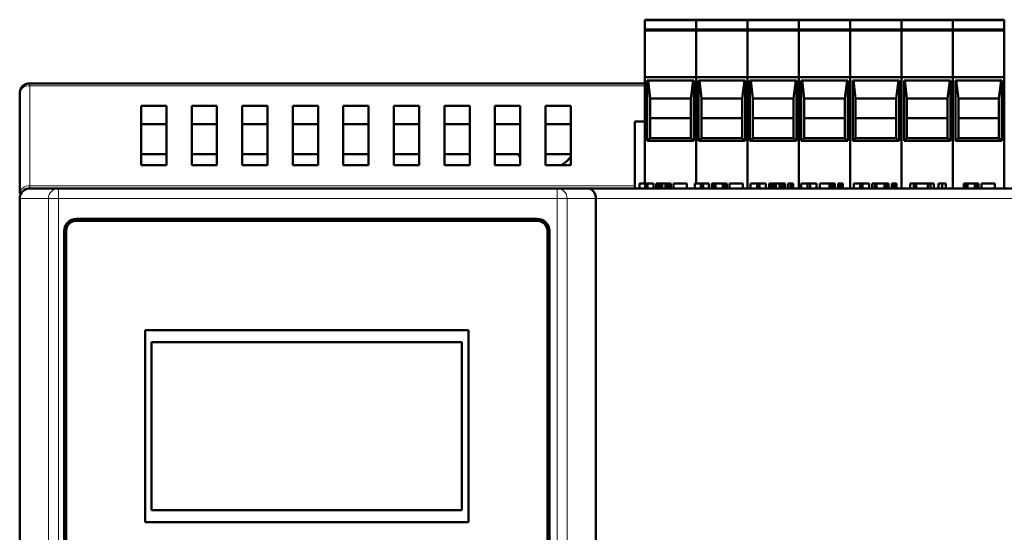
# Model space of a CAD drawing. Header units: millimetres. Extents: x 0 to 420, y 0 to 297.
# Tile 6 of 9: x 74 to 113, y 191 to 212. Entities that reach past the tile are written whole.
import ezdxf

# ---------------------------------------------------------------- set-up
doc = ezdxf.new("R2010")
doc.units = ezdxf.units.MM

msp = doc.modelspace()

# ---------------------------------------------------------------- linework, layer by layer
at = {"color": 7, "linetype": 'Continuous', "lineweight": 50}
for p, q in [((98.846, 211.547), (100.878, 211.547)), ((98.846, 211.547), (98.846, 211.507)), ((98.846, 211.187), (98.846, 211.507)), ((98.846, 211.187), (98.846, 211.147)), ((100.878, 211.547), (102.91, 211.547)), ((100.878, 211.547), (100.878, 211.507)), ((100.878, 211.187), (100.878, 211.507)), ((100.878, 211.187), (100.878, 211.147)), ((102.91, 211.547), (102.91, 211.507)), ((102.91, 211.547), (104.942, 211.547)), ((102.91, 211.507), (102.91, 211.187)), ((102.91, 211.187), (102.91, 211.147)), ((104.942, 211.547), (104.942, 211.507)), ((104.942, 211.547), (106.974, 211.547)), ((104.942, 211.507), (104.942, 211.187)), ((104.942, 211.187), (104.942, 211.147)), ((106.974, 211.547), (109.006, 211.547)), ((106.974, 211.547), (106.974, 211.507)), ((106.974, 211.187), (106.974, 211.507)), ((106.974, 211.187), (106.974, 211.147)), ((109.006, 211.547), (111.038, 211.547)), ((109.006, 211.547), (109.006, 211.507)), ((109.006, 211.187), (109.006, 211.507)), ((109.006, 211.187), (109.006, 211.147)), ((111.038, 211.547), (113.07, 211.547)), ((111.038, 211.547), (111.038, 211.507)), ((111.038, 211.187), (111.038, 211.507)), ((111.038, 211.187), (111.038, 211.147)), ((113.07, 211.547), (113.07, 211.507)), ((113.07, 211.507), (113.07, 211.187)), ((113.07, 211.187), (113.07, 211.147)), ((98.846, 211.147), (100.878, 211.147)), ((98.846, 211.091), (98.846, 211.147)), ((98.846, 209.267), (98.846, 211.091)), ((100.878, 211.147), (102.91, 211.147)), ((100.878, 211.091), (100.878, 211.147)), ((100.878, 209.267), (100.878, 211.091)), ((102.91, 211.147), (102.91, 211.091)), ((102.91, 211.147), (104.942, 211.147)), ((102.91, 211.091), (102.91, 209.267)), ((104.942, 211.147), (104.942, 211.091)), ((104.942, 211.147), (106.974, 211.147)), ((104.942, 211.091), (104.942, 209.267)), ((106.974, 211.147), (109.006, 211.147)), ((106.974, 211.091), (106.974, 211.147)), ((106.974, 209.267), (106.974, 211.091)), ((109.006, 211.147), (111.038, 211.147)), ((109.006, 211.091), (109.006, 211.147)), ((109.006, 209.267), (109.006, 211.091)), ((111.038, 211.147), (113.07, 211.147)), ((111.038, 211.091), (111.038, 211.147)), ((111.038, 209.267), (111.038, 211.091)), ((113.07, 211.147), (113.07, 211.091)), ((113.07, 211.091), (113.07, 209.267)), ((100.878, 209.267), (98.846, 209.267)), ((98.846, 205.071), (98.846, 209.267)), ((102.91, 209.267), (100.878, 209.267)), ((100.878, 205.071), (100.878, 209.267)), ((102.91, 209.267), (102.91, 204.871)), ((104.942, 209.267), (102.91, 209.267)), ((104.942, 209.267), (104.942, 204.871)), ((106.974, 209.267), (104.942, 209.267)), ((109.006, 209.267), (106.974, 209.267)), ((106.974, 204.871), (106.974, 209.267)), ((111.038, 209.267), (109.006, 209.267)), ((109.006, 204.871), (109.006, 209.267)), ((113.07, 209.267), (111.038, 209.267)), ((111.038, 204.871), (111.038, 209.267)), ((113.07, 209.267), (113.07, 204.871)), ((98.846, 209.027), (74.51, 209.027)), ((100.782, 209.147), (98.942, 209.147)), ((98.942, 209.147), (98.942, 206.747)), ((98.971, 209.147), (99.059, 208.427)), ((100.664, 208.427), (100.752, 209.147)), ((100.782, 206.747), (100.782, 209.147)), ((102.814, 209.147), (100.974, 209.147)), ((100.974, 209.147), (100.974, 206.747)), ((101.003, 209.147), (101.091, 208.427)), ((102.696, 208.427), (102.784, 209.147)), ((102.814, 206.747), (102.814, 209.147)), ((104.846, 209.147), (103.006, 209.147)), ((103.006, 209.147), (103.006, 206.747)), ((103.035, 209.147), (103.123, 208.427)), ((104.728, 208.427), (104.816, 209.147)), ((104.846, 206.747), (104.846, 209.147)), ((106.878, 209.147), (105.038, 209.147)), ((105.038, 209.147), (105.038, 206.747)), ((105.067, 209.147), (105.155, 208.427)), ((106.76, 208.427), (106.848, 209.147)), ((106.878, 206.747), (106.878, 209.147)), ((108.91, 209.147), (107.07, 209.147)), ((107.07, 209.147), (107.07, 206.747)), ((107.099, 209.147), (107.187, 208.427)), ((108.792, 208.427), (108.88, 209.147)), ((108.91, 206.747), (108.91, 209.147)), ((110.942, 209.147), (109.102, 209.147)), ((109.102, 209.147), (109.102, 206.747)), ((109.131, 209.147), (109.219, 208.427)), ((110.824, 208.427), (110.912, 209.147)), ((110.942, 206.747), (110.942, 209.147)), ((112.974, 209.147), (111.134, 209.147)), ((111.134, 209.147), (111.134, 206.747)), ((111.163, 209.147), (111.251, 208.427)), ((112.856, 208.427), (112.944, 209.147)), ((112.974, 206.747), (112.974, 209.147)), ((74.11, 208.627), (74.11, 204.666)), ((78.915, 208.143), (78.915, 205.787)), ((79.915, 208.143), (78.915, 208.143)), ((79.915, 205.787), (79.915, 208.143)), ((80.915, 208.143), (80.915, 205.787)), ((81.915, 208.143), (80.915, 208.143)), ((81.915, 205.787), (81.915, 208.143)), ((82.915, 208.143), (82.915, 205.787)), ((83.915, 208.143), (82.915, 208.143)), ((83.915, 205.787), (83.915, 208.143)), ((84.915, 208.143), (84.915, 205.787)), ((85.915, 208.143), (84.915, 208.143)), ((85.915, 205.787), (85.915, 208.143)), ((86.915, 208.143), (86.915, 205.787)), ((87.915, 208.143), (86.915, 208.143)), ((87.915, 205.787), (87.915, 208.143)), ((88.915, 208.143), (88.915, 205.787)), ((89.915, 208.143), (88.915, 208.143)), ((89.915, 205.787), (89.915, 208.143)), ((90.915, 208.143), (90.915, 205.787)), ((91.915, 208.143), (90.915, 208.143)), ((91.915, 205.787), (91.915, 208.143)), ((92.915, 208.143), (92.915, 205.787)), ((93.915, 208.143), (92.915, 208.143)), ((93.915, 205.787), (93.915, 208.143)), ((94.915, 208.143), (94.915, 205.787)), ((95.915, 208.143), (94.915, 208.143)), ((95.915, 205.787), (95.915, 208.143)), ((99.059, 208.427), (99.059, 206.865)), ((99.059, 208.427), (100.664, 208.427)), ((100.664, 206.865), (100.664, 208.427)), ((101.091, 208.427), (101.091, 206.865)), ((101.091, 208.427), (102.696, 208.427)), ((102.696, 206.865), (102.696, 208.427)), ((103.123, 208.427), (103.123, 206.865)), ((103.123, 208.427), (104.728, 208.427)), ((104.728, 206.865), (104.728, 208.427)), ((105.155, 208.427), (105.155, 206.865)), ((105.155, 208.427), (106.76, 208.427)), ((106.76, 206.865), (106.76, 208.427)), ((107.187, 208.427), (107.187, 206.865)), ((107.187, 208.427), (108.792, 208.427)), ((108.792, 206.865), (108.792, 208.427)), ((109.219, 208.427), (109.219, 206.865)), ((109.219, 208.427), (110.824, 208.427)), ((110.824, 206.865), (110.824, 208.427)), ((111.251, 208.427), (111.251, 206.865)), ((111.251, 208.427), (112.856, 208.427)), ((112.856, 206.865), (112.856, 208.427)), ((79.915, 207.418), (78.915, 207.418)), ((81.915, 207.418), (80.915, 207.418)), ((83.915, 207.418), (82.915, 207.418)), ((85.915, 207.418), (84.915, 207.418)), ((87.915, 207.418), (86.915, 207.418)), ((89.915, 207.418), (88.915, 207.418)), ((91.915, 207.418), (90.915, 207.418)), ((93.915, 207.418), (92.915, 207.418)), ((95.915, 207.418), (94.915, 207.418)), ((98.446, 207.517), (98.846, 207.517)), ((98.446, 204.968), (98.446, 207.517)), ((99.059, 207.646), (100.664, 207.646)), ((101.091, 207.646), (102.696, 207.646)), ((103.123, 207.646), (104.728, 207.646)), ((105.155, 207.646), (106.76, 207.646)), ((107.187, 207.646), (108.792, 207.646)), ((109.219, 207.646), (110.824, 207.646)), ((111.251, 207.646), (112.856, 207.646)), ((98.942, 206.747), (99.059, 206.865)), ((98.942, 206.747), (100.782, 206.747)), ((99.059, 206.865), (100.664, 206.865)), ((100.782, 206.747), (100.664, 206.865)), ((100.974, 206.747), (101.091, 206.865)), ((100.974, 206.747), (102.814, 206.747)), ((101.091, 206.865), (102.696, 206.865)), ((102.814, 206.747), (102.696, 206.865)), ((103.006, 206.747), (103.123, 206.865)), ((103.006, 206.747), (104.846, 206.747)), ((103.123, 206.865), (104.728, 206.865)), ((104.846, 206.747), (104.728, 206.865)), ((105.038, 206.747), (105.155, 206.865)), ((105.038, 206.747), (106.878, 206.747)), ((105.155, 206.865), (106.76, 206.865)), ((106.878, 206.747), (106.76, 206.865)), ((107.07, 206.747), (107.187, 206.865)), ((107.07, 206.747), (108.91, 206.747)), ((107.187, 206.865), (108.792, 206.865)), ((108.91, 206.747), (108.792, 206.865)), ((109.102, 206.747), (109.219, 206.865)), ((109.102, 206.747), (110.942, 206.747)), ((109.219, 206.865), (110.824, 206.865)), ((110.942, 206.747), (110.824, 206.865)), ((111.134, 206.747), (111.251, 206.865)), ((111.134, 206.747), (112.974, 206.747)), ((111.251, 206.865), (112.856, 206.865)), ((112.974, 206.747), (112.856, 206.865)), ((79.915, 206.227), (78.915, 206.227)), ((81.915, 206.227), (80.915, 206.227)), ((83.915, 206.227), (82.915, 206.227)), ((85.915, 206.227), (84.915, 206.227)), ((87.915, 206.227), (86.915, 206.227)), ((89.915, 206.227), (88.915, 206.227)), ((89.91, 206.227), (89.91, 205.787)), ((91.915, 206.227), (90.915, 206.227)), ((93.915, 206.227), (92.915, 206.227)), ((93.825, 206.227), (93.915, 206.101)), ((95.915, 206.227), (94.915, 206.227)), ((78.915, 205.787), (79.915, 205.787)), ((80.915, 205.787), (81.915, 205.787)), ((82.915, 205.787), (83.915, 205.787)), ((84.915, 205.787), (85.915, 205.787)), ((86.915, 205.787), (87.915, 205.787)), ((88.915, 205.787), (89.915, 205.787)), ((90.915, 205.787), (91.915, 205.787)), ((92.915, 205.787), (93.915, 205.787)), ((94.915, 205.787), (95.915, 205.787)), ((98.446, 204.968), (98.446, 204.871)), ((98.63, 205.071), (98.63, 204.871)), ((98.863, 205.071), (98.63, 205.071)), ((98.863, 205.071), (98.863, 204.871)), ((98.95, 205.071), (98.863, 205.071)), ((98.95, 205.071), (98.95, 204.871)), ((98.95, 205.071), (99.184, 205.071)), ((99.184, 205.071), (99.184, 204.871)), ((99.3, 205.071), (99.3, 204.871)), ((99.315, 205.071), (99.3, 205.071)), ((99.315, 205.071), (99.315, 204.871)), ((99.344, 205.071), (99.315, 205.071)), ((99.344, 205.071), (99.344, 204.871)), ((99.402, 205.071), (99.344, 205.071)), ((99.402, 205.071), (99.402, 204.871)), ((99.461, 205.071), (99.402, 205.071)), ((99.534, 205.071), (99.461, 205.071)), ((99.461, 205.071), (99.461, 204.871)), ((99.665, 205.071), (99.534, 205.071)), ((99.534, 205.071), (99.534, 204.871)), ((99.665, 205.071), (99.665, 204.871)), ((99.738, 205.071), (99.665, 205.071)), ((99.738, 205.071), (99.738, 204.871)), ((99.796, 205.071), (99.738, 205.071)), ((99.796, 205.071), (99.796, 204.871)), ((99.855, 205.071), (99.796, 205.071)), ((99.855, 205.071), (99.855, 204.871)), ((99.869, 205.071), (99.855, 205.071)), ((99.869, 204.871), (99.869, 205.071)), ((100.511, 205.071), (99.986, 205.071)), ((99.986, 205.071), (99.986, 204.871)), ((100.511, 205.071), (100.511, 204.871)), ((100.83, 205.071), (100.83, 204.871)), ((101.063, 205.071), (100.83, 205.071)), ((101.15, 205.071), (101.063, 205.071)), ((101.063, 205.071), (101.063, 204.871)), ((101.15, 205.071), (101.15, 204.871)), ((101.15, 205.071), (101.384, 205.071)), ((101.384, 205.071), (101.384, 204.871)), ((101.5, 205.071), (101.5, 204.871)), ((101.588, 205.071), (101.5, 205.071)), ((101.588, 205.071), (101.588, 204.871)), ((101.646, 205.071), (101.588, 205.071)), ((101.646, 205.071), (101.646, 204.871)), ((101.938, 205.071), (101.646, 205.071)), ((101.938, 205.071), (101.938, 204.871)), ((101.996, 205.071), (101.938, 205.071)), ((101.996, 205.071), (101.996, 204.871)), ((102.084, 205.071), (101.996, 205.071)), ((102.084, 205.071), (102.084, 204.871)), ((102.725, 205.071), (102.2, 205.071)), ((102.2, 205.071), (102.2, 204.871)), ((102.725, 205.071), (102.725, 204.871)), ((103.03, 205.071), (103.03, 204.871)), ((103.286, 205.071), (103.03, 205.071)), ((103.286, 205.071), (103.286, 204.871)), ((103.382, 205.071), (103.286, 205.071)), ((103.382, 205.071), (103.382, 204.871)), ((103.382, 205.071), (103.639, 205.071)), ((103.639, 205.071), (103.639, 204.871)), ((103.767, 205.071), (103.767, 204.871)), ((103.784, 205.071), (103.767, 205.071)), ((103.784, 205.071), (103.784, 204.871)), ((103.816, 205.071), (103.784, 205.071)), ((103.816, 205.071), (103.816, 204.871)), ((103.88, 205.071), (103.816, 205.071)), ((103.88, 205.071), (103.88, 204.871)), ((103.944, 205.071), (103.88, 205.071)), ((104.024, 205.071), (103.944, 205.071)), ((103.944, 205.071), (103.944, 204.871)), ((104.169, 205.071), (104.024, 205.071)), ((104.024, 205.071), (104.024, 204.871)), ((104.169, 205.071), (104.169, 204.871)), ((104.249, 205.071), (104.169, 205.071)), ((104.249, 205.071), (104.249, 204.871)), ((104.313, 205.071), (104.249, 205.071)), ((104.313, 205.071), (104.313, 204.871)), ((104.377, 205.071), (104.313, 205.071)), ((104.377, 205.071), (104.377, 204.871)), ((104.393, 205.071), (104.377, 205.071)), ((104.393, 204.871), (104.393, 205.071)), ((104.521, 205.071), (104.521, 204.871)), ((104.618, 205.071), (104.521, 205.071)), ((104.618, 205.071), (104.714, 205.071)), ((104.618, 205.071), (104.618, 204.871)), ((104.714, 204.871), (104.714, 205.071)), ((105.03, 205.071), (105.03, 204.871)), ((105.286, 205.071), (105.03, 205.071)), ((105.382, 205.071), (105.286, 205.071)), ((105.286, 205.071), (105.286, 204.871)), ((105.382, 205.071), (105.382, 204.871)), ((105.382, 205.071), (105.639, 205.071)), ((105.639, 205.071), (105.639, 204.871)), ((105.767, 205.071), (105.767, 204.871)), ((105.767, 205.071), (106.152, 205.071)), ((106.152, 205.071), (106.233, 205.071)), ((106.152, 205.071), (106.152, 204.871)), ((106.233, 205.071), (106.233, 204.871)), ((106.233, 205.071), (106.297, 205.071)), ((106.297, 205.071), (106.297, 204.871)), ((106.297, 205.071), (106.345, 205.071)), ((106.345, 205.071), (106.345, 204.871)), ((106.345, 205.071), (106.361, 205.071)), ((106.361, 205.071), (106.361, 204.871)), ((106.489, 205.071), (106.489, 204.871)), ((106.586, 205.071), (106.489, 205.071)), ((106.586, 205.071), (106.682, 205.071)), ((106.586, 205.071), (106.586, 204.871)), ((106.682, 204.871), (106.682, 205.071)), ((107.11, 205.071), (107.11, 204.871)), ((107.366, 205.071), (107.11, 205.071)), ((107.462, 205.071), (107.366, 205.071)), ((107.366, 205.071), (107.366, 204.871)), ((107.462, 205.071), (107.462, 204.871)), ((107.462, 205.071), (107.719, 205.071)), ((107.719, 205.071), (107.719, 204.871)), ((107.847, 205.071), (107.847, 204.871)), ((107.944, 205.071), (107.847, 205.071)), ((107.944, 205.071), (107.944, 204.871)), ((108.008, 205.071), (107.944, 205.071)), ((108.008, 205.071), (108.008, 204.871)), ((108.329, 205.071), (108.008, 205.071)), ((108.329, 205.071), (108.329, 204.871)), ((108.393, 205.071), (108.329, 205.071)), ((108.393, 205.071), (108.393, 204.871)), ((108.489, 205.071), (108.393, 205.071)), ((108.489, 205.071), (108.489, 204.871)), ((108.617, 205.071), (108.617, 204.871)), ((108.714, 205.071), (108.617, 205.071)), ((108.714, 205.071), (108.81, 205.071)), ((108.714, 205.071), (108.714, 204.871)), ((108.81, 204.871), (108.81, 205.071)), ((109.35, 205.071), (109.35, 204.871)), ((109.49, 205.071), (109.35, 205.071)), ((109.49, 205.071), (109.49, 204.871)), ((109.583, 205.071), (109.49, 205.071)), ((109.583, 205.071), (109.583, 204.871)), ((110.05, 205.071), (109.583, 205.071)), ((110.143, 205.071), (110.05, 205.071)), ((110.05, 205.071), (110.05, 204.871)), ((110.283, 205.071), (110.143, 205.071)), ((110.143, 205.071), (110.143, 204.871)), ((110.283, 205.071), (110.283, 204.871)), ((110.47, 205.071), (110.47, 204.871)), ((110.61, 205.071), (110.47, 205.071)), ((110.61, 205.071), (110.61, 204.871)), ((110.61, 205.071), (110.75, 205.071)), ((110.75, 204.871), (110.75, 205.071)), ((111.47, 205.071), (111.47, 204.871)), ((111.557, 205.071), (111.47, 205.071)), ((111.557, 205.071), (111.557, 204.871)), ((111.615, 205.071), (111.557, 205.071)), ((111.615, 205.071), (111.615, 204.871)), ((111.907, 205.071), (111.615, 205.071)), ((111.965, 205.071), (111.907, 205.071)), ((111.907, 205.071), (111.907, 204.871)), ((112.053, 205.071), (111.965, 205.071)), ((111.965, 205.071), (111.965, 204.871)), ((112.053, 205.071), (112.053, 204.871)), ((112.695, 205.071), (112.17, 205.071)), ((112.17, 205.071), (112.17, 204.871)), ((112.695, 205.071), (112.695, 204.871)), ((75.642, 204.871), (74.51, 204.871)), ((95.378, 204.871), (75.642, 204.871)), ((96.578, 204.871), (95.378, 204.871)), ((114.11, 204.871), (96.578, 204.871)), ((74.11, 204.471), (74.11, 133.183)), ((96.91, 204.471), (96.91, 133.183)), ((76.35, 203.667), (94.59, 203.667)), ((94.59, 203.587), (76.35, 203.587)), ((75.87, 180.587), (75.87, 203.187)), ((75.95, 203.187), (75.95, 180.587)), ((94.99, 180.587), (94.99, 203.187)), ((95.07, 203.187), (95.07, 180.587)), ((79.07, 199.267), (91.87, 199.267)), ((79.07, 191.667), (79.07, 199.267)), ((91.87, 199.267), (91.87, 191.667)), ((79.33, 192.143), (79.33, 198.791)), ((79.33, 198.791), (91.61, 198.791)), ((91.61, 198.791), (91.61, 192.143)), ((91.61, 192.143), (79.33, 192.143)), ((91.87, 191.667), (79.07, 191.667))]:
    msp.add_line(p, q, dxfattribs=at)
at = {"color": 9, "linetype": 'Continuous', "lineweight": 18}
for p, q in [((98.846, 211.507), (100.878, 211.507)), ((100.878, 211.187), (98.846, 211.187)), ((100.878, 211.507), (102.91, 211.507)), ((102.91, 211.187), (100.878, 211.187)), ((102.91, 211.507), (104.942, 211.507)), ((104.942, 211.187), (102.91, 211.187)), ((104.942, 211.507), (106.974, 211.507)), ((106.974, 211.187), (104.942, 211.187)), ((106.974, 211.507), (109.006, 211.507)), ((109.006, 211.187), (106.974, 211.187)), ((109.006, 211.507), (111.038, 211.507)), ((111.038, 211.187), (109.006, 211.187)), ((111.038, 211.507), (113.07, 211.507)), ((113.07, 211.187), (111.038, 211.187)), ((98.846, 211.091), (100.878, 211.091)), ((100.878, 211.091), (102.91, 211.091)), ((102.91, 211.091), (104.942, 211.091)), ((104.942, 211.091), (106.974, 211.091)), ((106.974, 211.091), (109.006, 211.091)), ((109.006, 211.091), (111.038, 211.091)), ((111.038, 211.091), (113.07, 211.091)), ((74.51, 208.929), (74.51, 209.027)), ((74.51, 204.968), (74.51, 208.929)), ((74.51, 208.929), (98.846, 208.929)), ((74.51, 204.871), (74.51, 204.968)), ((98.446, 204.968), (74.51, 204.968)), ((74.11, 204.471), (74.116, 204.471)), ((74.116, 133.183), (74.116, 204.471)), ((74.116, 204.471), (75.248, 204.471)), ((75.248, 204.471), (75.642, 204.471)), ((75.248, 204.471), (75.248, 174.112)), ((75.642, 204.471), (95.377, 204.471)), ((75.642, 204.471), (75.642, 174.067)), ((95.377, 174.067), (95.377, 204.471)), ((95.377, 204.471), (95.771, 204.471)), ((95.771, 174.112), (95.771, 204.471)), ((95.771, 204.471), (96.91, 204.471)), ((96.91, 204.471), (114.11, 204.471))]:
    msp.add_line(p, q, dxfattribs=at)
at = {"color": 7, "linetype": 'Continuous', "lineweight": 50, "flags": 128}
msp.add_lwpolyline([(95.53, 205.787), (95.732, 205.926), (95.915, 206.114)], dxfattribs=at)
at = {"color": 7, "linetype": 'Continuous', "lineweight": 50}
for centre, radius, start, end in [((74.51, 208.627), 0.4, 90, 180), ((74.51, 204.471), 0.4, 90, 180), ((76.35, 203.187), 0.48, 90, 180), ((76.35, 203.187), 0.4, 90, 180), ((94.59, 203.187), 0.48, 0, 90), ((94.59, 203.187), 0.4, 0, 90)]:
    msp.add_arc(centre, radius, start, end, dxfattribs=at)
at = {"color": 9, "linetype": 'Continuous', "lineweight": 18}
for centre, radius, start, end in [((74.467, 208.57), 0.362, 83.1954, 170.9832), ((74.467, 204.609), 0.362, 83.1954, 170.9832), ((74.513, 204.474), 0.397, 90.4992, 180.4906), ((75.645, 204.474), 0.397, 90.4992, 180.4906), ((95.374, 204.474), 0.397, 359.5094, 89.5008)]:
    msp.add_arc(centre, radius, start, end, dxfattribs=at)
at = {"color": 7, "linetype": 'Continuous', "lineweight": 50}
msp.add_ellipse((96.578, 204.471), major_axis=(0, 0.4), ratio=0.829926, start_param=4.712389, end_param=6.283185, dxfattribs=at)
at = {"color": 9, "linetype": 'Continuous', "lineweight": 18}
for points in [[(75.642, 204.871), (75.642, 204.865), (75.642, 204.853), (75.642, 204.76), (75.642, 204.628), (75.642, 204.523), (75.642, 204.471)], [(95.377, 204.471), (95.377, 204.523), (95.377, 204.628), (95.378, 204.76), (95.378, 204.853), (95.378, 204.865), (95.378, 204.871)]]:
    msp.add_open_spline(points, degree=3, dxfattribs=at)

doc.saveas('drawing.dxf')
